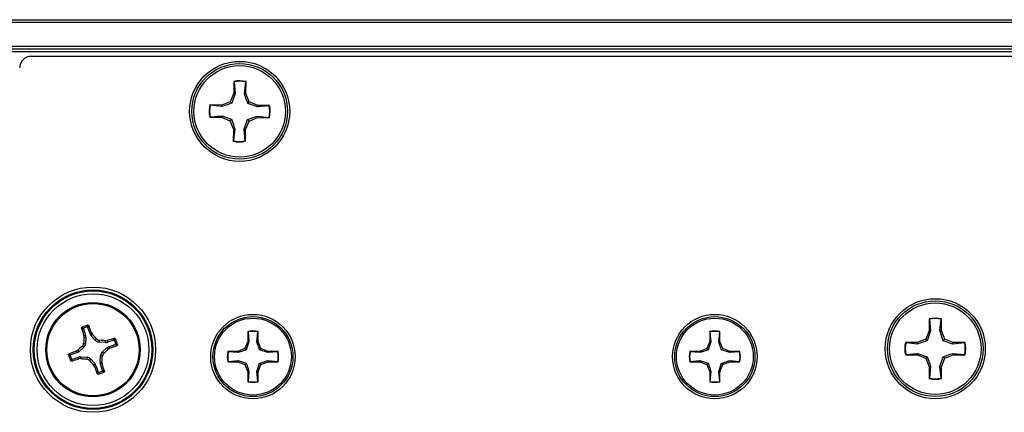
# Paper-space layout 'P3m-LR' of a CAD drawing. Header units: inches. Extents: x 0.3 to 33.8, y 0.2 to 21.7.
# Tile 14 of 59: x 12.349 to 12.685, y 9.709 to 9.843. Entities that reach past the tile are written whole.
import ezdxf

# ---------------------------------------------------------------- set-up
doc = ezdxf.new("R2010")
doc.units = ezdxf.units.IN
doc.header["$MEASUREMENT"] = 0

psp = doc.layouts.new('P3m-LR')

# ---------------------------------------------------------------- linework, layer by layer
at = {"color": 7, "linetype": 'Continuous', "lineweight": 25}
for p, q in [((4.371369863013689, 9.843047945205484), (13.95136986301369, 9.843047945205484)), ((13.95136986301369, 9.842047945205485), (4.371369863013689, 9.842047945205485)), ((4.371369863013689, 9.834047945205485), (13.95136986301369, 9.834047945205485)), ((13.95136986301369, 9.833047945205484), (4.371369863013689, 9.833047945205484)), ((13.95136986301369, 9.832047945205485), (4.371369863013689, 9.832047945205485)), ((13.9449352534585, 9.830547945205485), (12.35280447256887, 9.830547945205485)), ((12.42188064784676, 9.822005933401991), (12.42184455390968, 9.817951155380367)), ((12.4219559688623, 9.821863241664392), (12.42188064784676, 9.822005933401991)), ((12.4219559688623, 9.821863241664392), (12.42232258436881, 9.817851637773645)), ((12.42552466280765, 9.817823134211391), (12.42596263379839, 9.821827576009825)), ((12.42596263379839, 9.821827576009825), (12.42604048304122, 9.821968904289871)), ((12.42600438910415, 9.817914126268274), (12.42604048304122, 9.821968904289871)), ((12.42184455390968, 9.817951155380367), (12.42063141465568, 9.815094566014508)), ((12.42232258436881, 9.817851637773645), (12.42117848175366, 9.814537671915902)), ((12.42232258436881, 9.817851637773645), (12.42184455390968, 9.817951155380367)), ((12.42552466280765, 9.817823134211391), (12.42600438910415, 9.817914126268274)), ((12.42716648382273, 9.815036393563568), (12.42600438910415, 9.817914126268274)), ((12.41775368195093, 9.813932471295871), (12.41369890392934, 9.813968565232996)), ((12.41384023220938, 9.813890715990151), (12.41369890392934, 9.813968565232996)), ((12.4178446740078, 9.813452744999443), (12.41384023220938, 9.813890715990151)), ((12.42063141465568, 9.815094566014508), (12.41775368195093, 9.813932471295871)), ((12.4178446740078, 9.813452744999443), (12.41775368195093, 9.813932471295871)), ((12.42117848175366, 9.814537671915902), (12.42063141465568, 9.815094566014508)), ((12.42660958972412, 9.814489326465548), (12.42716648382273, 9.815036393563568)), ((12.42992355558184, 9.813345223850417), (12.42660958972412, 9.814489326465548)), ((12.43002307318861, 9.813823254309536), (12.42716648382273, 9.815036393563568)), ((12.42992355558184, 9.813345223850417), (12.43002307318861, 9.813823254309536)), ((12.43393515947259, 9.813711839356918), (12.42992355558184, 9.813345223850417)), ((12.43407785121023, 9.813787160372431), (12.43002307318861, 9.813823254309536)), ((12.43393515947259, 9.813711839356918), (12.43407785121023, 9.813787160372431)), ((12.41380456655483, 9.809884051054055), (12.41366187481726, 9.809808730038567)), ((12.41366187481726, 9.809808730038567), (12.41771665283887, 9.80977263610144)), ((12.41380456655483, 9.809884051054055), (12.41781617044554, 9.810250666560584)), ((12.41781617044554, 9.810250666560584), (12.41771665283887, 9.80977263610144)), ((12.41771665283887, 9.80977263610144), (12.42057324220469, 9.80855949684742)), ((12.41781617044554, 9.810250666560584), (12.42113013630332, 9.809106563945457)), ((12.42710831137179, 9.80850132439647), (12.42998604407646, 9.809663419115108)), ((12.42989505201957, 9.810143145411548), (12.42998604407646, 9.809663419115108)), ((12.42989505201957, 9.810143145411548), (12.43389949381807, 9.809705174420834)), ((12.42998604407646, 9.809663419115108), (12.43404082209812, 9.80962732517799)), ((12.43389949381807, 9.809705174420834), (12.43404082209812, 9.80962732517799)), ((12.42113013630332, 9.809106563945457), (12.42057324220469, 9.80855949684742)), ((12.42057324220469, 9.80855949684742), (12.42173533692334, 9.805681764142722)), ((12.42541714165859, 9.805744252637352), (12.42656124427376, 9.80905821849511)), ((12.4258951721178, 9.80564473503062), (12.42710831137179, 9.80850132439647)), ((12.42656124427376, 9.80905821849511), (12.42710831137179, 9.80850132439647)), ((12.42173533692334, 9.805681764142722), (12.42169924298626, 9.801626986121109)), ((12.42221506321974, 9.80577275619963), (12.42173533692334, 9.805681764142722)), ((12.42221506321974, 9.80577275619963), (12.42177709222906, 9.801768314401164)), ((12.42541714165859, 9.805744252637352), (12.4258951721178, 9.80564473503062)), ((12.42578375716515, 9.801732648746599), (12.42541714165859, 9.805744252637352)), ((12.42585907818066, 9.801589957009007), (12.4258951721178, 9.80564473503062)), ((12.42177709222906, 9.801768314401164), (12.42169924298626, 9.801626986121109)), ((12.42578375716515, 9.801732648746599), (12.42585907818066, 9.801589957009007)), ((12.65896007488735, 9.741067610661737), (12.65896007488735, 9.737012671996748)), ((12.6590366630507, 9.740925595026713), (12.65896007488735, 9.741067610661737)), ((12.6590366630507, 9.740925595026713), (12.65943897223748, 9.736917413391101)), ((12.66264117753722, 9.736917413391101), (12.66304348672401, 9.740925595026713)), ((12.66304348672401, 9.740925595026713), (12.66312007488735, 9.741067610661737)), ((12.66312007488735, 9.737012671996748), (12.66312007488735, 9.741067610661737)), ((12.37059987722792, 9.737630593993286), (12.37135221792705, 9.73543448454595)), ((12.37286224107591, 9.735951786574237), (12.37210990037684, 9.738147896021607)), ((12.37286224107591, 9.735951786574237), (12.37338431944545, 9.736255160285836)), ((12.37370342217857, 9.735738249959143), (12.37316734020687, 9.735426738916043)), ((12.37338431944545, 9.736255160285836), (12.37370342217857, 9.735738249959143)), ((12.42665075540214, 9.736742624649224), (12.42665075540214, 9.73333751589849)), ((12.42671506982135, 9.73662336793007), (12.42665075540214, 9.736742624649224)), ((12.42671506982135, 9.73662336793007), (12.42705290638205, 9.733257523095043)), ((12.42974193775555, 9.733257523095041), (12.43007977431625, 9.736623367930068)), ((12.43007977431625, 9.736623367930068), (12.43014408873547, 9.736742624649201)), ((12.43014408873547, 9.733337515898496), (12.43014408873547, 9.736742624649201)), ((12.58413107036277, 9.736742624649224), (12.58413107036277, 9.73333751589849)), ((12.58419538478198, 9.73662336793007), (12.58413107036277, 9.736742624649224)), ((12.58419538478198, 9.73662336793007), (12.58453322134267, 9.733257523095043)), ((12.58722225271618, 9.733257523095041), (12.58756008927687, 9.736623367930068)), ((12.58756008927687, 9.736623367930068), (12.5876244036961, 9.736742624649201)), ((12.5876244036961, 9.733337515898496), (12.5876244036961, 9.736742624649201)), ((12.65896007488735, 9.737012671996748), (12.65777241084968, 9.734145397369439)), ((12.65943897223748, 9.736917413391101), (12.65832441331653, 9.733593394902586)), ((12.65943897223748, 9.736917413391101), (12.65896007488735, 9.737012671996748)), ((12.66264117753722, 9.736917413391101), (12.66312007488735, 9.737012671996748)), ((12.66430773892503, 9.734145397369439), (12.66312007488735, 9.737012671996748)), ((12.37066365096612, 9.732781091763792), (12.37128536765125, 9.732476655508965)), ((12.37075378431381, 9.735353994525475), (12.37135221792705, 9.73543448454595)), ((12.37081868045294, 9.734749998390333), (12.37075378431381, 9.735353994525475)), ((12.37143316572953, 9.734832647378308), (12.37081868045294, 9.734749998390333)), ((12.37143316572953, 9.734832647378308), (12.37128536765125, 9.732476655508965)), ((12.37472876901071, 9.73365629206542), (12.37316734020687, 9.735426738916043)), ((12.37472876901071, 9.73365629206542), (12.37503320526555, 9.734278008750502)), ((12.37610300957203, 9.733754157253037), (12.37579857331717, 9.733132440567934)), ((12.37815456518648, 9.732984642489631), (12.37579857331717, 9.733132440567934)), ((12.3780719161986, 9.733599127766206), (12.37867591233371, 9.733664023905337)), ((12.37815456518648, 9.732984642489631), (12.3780719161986, 9.733599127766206)), ((12.37867591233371, 9.733664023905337), (12.37875640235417, 9.733065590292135)), ((12.3809525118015, 9.73381793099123), (12.37875640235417, 9.733065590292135)), ((12.37927370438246, 9.731555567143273), (12.3814698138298, 9.732307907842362)), ((12.42665075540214, 9.73333751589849), (12.42565342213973, 9.730929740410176)), ((12.42705290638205, 9.733257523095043), (12.42611696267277, 9.730466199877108)), ((12.42705290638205, 9.733257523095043), (12.42665075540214, 9.73333751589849)), ((12.42974193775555, 9.733257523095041), (12.43014408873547, 9.733337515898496)), ((12.43114142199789, 9.730929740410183), (12.43014408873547, 9.733337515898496)), ((12.58413107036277, 9.73333751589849), (12.58313373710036, 9.730929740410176)), ((12.58453322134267, 9.733257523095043), (12.5835972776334, 9.730466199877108)), ((12.58453322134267, 9.733257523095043), (12.58413107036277, 9.73333751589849)), ((12.58722225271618, 9.733257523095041), (12.5876244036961, 9.733337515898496)), ((12.58862173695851, 9.730929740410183), (12.5876244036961, 9.733337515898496)), ((12.65490513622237, 9.732957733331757), (12.65085019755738, 9.732957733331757)), ((12.6509922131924, 9.732881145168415), (12.65085019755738, 9.732957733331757)), ((12.65500039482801, 9.732478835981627), (12.6509922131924, 9.732881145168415)), ((12.65777241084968, 9.734145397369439), (12.65490513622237, 9.732957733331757)), ((12.65500039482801, 9.732478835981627), (12.65490513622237, 9.732957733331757)), ((12.65832441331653, 9.733593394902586), (12.65777241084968, 9.734145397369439)), ((12.66375573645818, 9.733593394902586), (12.66430773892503, 9.734145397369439)), ((12.6670797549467, 9.732478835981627), (12.66375573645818, 9.733593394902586)), ((12.66717501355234, 9.732957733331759), (12.66430773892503, 9.734145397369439)), ((12.6670797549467, 9.732478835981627), (12.66717501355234, 9.732957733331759)), ((12.67108793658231, 9.732881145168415), (12.6670797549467, 9.732478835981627)), ((12.67122995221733, 9.732957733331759), (12.66717501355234, 9.732957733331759)), ((12.67108793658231, 9.732881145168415), (12.67122995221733, 9.732957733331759)), ((12.36846602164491, 9.729540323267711), (12.36626991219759, 9.728787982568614)), ((12.36816264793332, 9.73006240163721), (12.36867955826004, 9.730381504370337)), ((12.36846602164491, 9.729540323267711), (12.36816264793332, 9.73006240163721)), ((12.36867955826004, 9.730381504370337), (12.36899106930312, 9.729845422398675)), ((12.37076151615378, 9.731406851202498), (12.36899106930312, 9.729845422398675)), ((12.37076151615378, 9.731406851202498), (12.37013979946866, 9.731711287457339)), ((12.37697820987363, 9.72968903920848), (12.37874865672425, 9.731250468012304)), ((12.37697820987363, 9.72968903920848), (12.37759992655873, 9.729384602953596)), ((12.37906016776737, 9.730714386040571), (12.37874865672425, 9.731250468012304)), ((12.37957707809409, 9.73103348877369), (12.37906016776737, 9.730714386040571)), ((12.37927370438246, 9.731555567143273), (12.37957707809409, 9.73103348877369)), ((12.42324564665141, 9.72993240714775), (12.41984053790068, 9.729932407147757)), ((12.41995979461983, 9.729868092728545), (12.41984053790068, 9.729932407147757)), ((12.42332563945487, 9.729530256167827), (12.41995979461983, 9.729868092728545)), ((12.42565342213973, 9.730929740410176), (12.42324564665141, 9.72993240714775)), ((12.42332563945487, 9.729530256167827), (12.42324564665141, 9.72993240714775)), ((12.42611696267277, 9.730466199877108), (12.42565342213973, 9.730929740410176)), ((12.4306778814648, 9.730466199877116), (12.43114142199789, 9.730929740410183)), ((12.43346920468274, 9.729530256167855), (12.4306778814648, 9.730466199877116)), ((12.4335491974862, 9.729932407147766), (12.43114142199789, 9.730929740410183)), ((12.43346920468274, 9.729530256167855), (12.4335491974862, 9.729932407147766)), ((12.43683504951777, 9.729868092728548), (12.43346920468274, 9.729530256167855)), ((12.43695430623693, 9.72993240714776), (12.4335491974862, 9.729932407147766)), ((12.43683504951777, 9.729868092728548), (12.43695430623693, 9.72993240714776)), ((12.58072596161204, 9.72993240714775), (12.57732085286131, 9.729932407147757)), ((12.57744010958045, 9.729868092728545), (12.57732085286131, 9.729932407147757)), ((12.5808059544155, 9.729530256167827), (12.57744010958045, 9.729868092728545)), ((12.58313373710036, 9.730929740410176), (12.58072596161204, 9.72993240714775)), ((12.5808059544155, 9.729530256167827), (12.58072596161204, 9.72993240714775)), ((12.5835972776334, 9.730466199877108), (12.58313373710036, 9.730929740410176)), ((12.58815819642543, 9.730466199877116), (12.58862173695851, 9.730929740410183)), ((12.59094951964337, 9.729530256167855), (12.58815819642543, 9.730466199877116)), ((12.59102951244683, 9.729932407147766), (12.58862173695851, 9.730929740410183)), ((12.59094951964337, 9.729530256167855), (12.59102951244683, 9.729932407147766)), ((12.5943153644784, 9.729868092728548), (12.59094951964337, 9.729530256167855)), ((12.59443462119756, 9.72993240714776), (12.59102951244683, 9.729932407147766)), ((12.5943153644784, 9.729868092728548), (12.59443462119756, 9.72993240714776)), ((12.6509922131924, 9.7288743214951), (12.65085019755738, 9.728797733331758)), ((12.65085019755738, 9.728797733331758), (12.65490513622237, 9.728797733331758)), ((12.6509922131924, 9.7288743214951), (12.65500039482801, 9.729276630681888)), ((12.65500039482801, 9.729276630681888), (12.65490513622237, 9.728797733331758)), ((12.65490513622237, 9.728797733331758), (12.65777241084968, 9.727610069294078)), ((12.65500039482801, 9.729276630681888), (12.65832441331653, 9.728162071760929)), ((12.66430773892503, 9.727610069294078), (12.66717501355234, 9.728797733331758)), ((12.6670797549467, 9.729276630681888), (12.66717501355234, 9.728797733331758)), ((12.6670797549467, 9.729276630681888), (12.67108793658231, 9.7288743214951)), ((12.66717501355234, 9.728797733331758), (12.67122995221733, 9.728797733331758)), ((12.67108793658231, 9.7288743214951), (12.67122995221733, 9.728797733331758)), ((12.36678721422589, 9.727277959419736), (12.36898332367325, 9.72803030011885)), ((12.3690638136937, 9.727431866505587), (12.36898332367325, 9.72803030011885)), ((12.3696678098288, 9.727496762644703), (12.3690638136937, 9.727431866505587)), ((12.36958516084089, 9.728111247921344), (12.3696678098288, 9.727496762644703)), ((12.36958516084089, 9.728111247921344), (12.37194115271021, 9.727963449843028)), ((12.37163671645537, 9.72734173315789), (12.37194115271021, 9.727963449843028)), ((12.37301095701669, 9.72743959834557), (12.37270652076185, 9.726817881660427)), ((12.37301095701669, 9.72743959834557), (12.3745723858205, 9.725669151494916)), ((12.37403630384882, 9.7253576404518), (12.3745723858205, 9.725669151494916)), ((12.37630656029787, 9.726263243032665), (12.37645435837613, 9.72861923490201)), ((12.37630656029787, 9.726263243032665), (12.37692104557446, 9.72634589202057)), ((12.37698594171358, 9.72574189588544), (12.37638750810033, 9.725661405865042)), ((12.37713984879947, 9.72346529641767), (12.37638750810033, 9.725661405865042)), ((12.37707607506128, 9.72831479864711), (12.37645435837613, 9.72861923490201)), ((12.37692104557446, 9.72634589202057), (12.37698594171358, 9.72574189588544)), ((12.41995979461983, 9.726503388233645), (12.41984053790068, 9.726439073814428)), ((12.41984053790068, 9.726439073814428), (12.42324564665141, 9.726439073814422)), ((12.41995979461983, 9.726503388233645), (12.42332563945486, 9.726841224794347)), ((12.42332563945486, 9.726841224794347), (12.42324564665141, 9.726439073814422)), ((12.42324564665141, 9.726439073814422), (12.42565342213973, 9.725441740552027)), ((12.42332563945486, 9.726841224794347), (12.42611696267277, 9.72590528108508)), ((12.42611696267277, 9.72590528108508), (12.42565342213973, 9.725441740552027)), ((12.42565342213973, 9.725441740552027), (12.42665075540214, 9.723033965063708)), ((12.42974193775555, 9.72311395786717), (12.4306778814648, 9.725905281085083)), ((12.43014408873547, 9.723033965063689), (12.43114142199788, 9.72544174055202)), ((12.4306778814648, 9.725905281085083), (12.43114142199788, 9.72544174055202)), ((12.43114142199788, 9.72544174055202), (12.4335491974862, 9.72643907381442)), ((12.43346920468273, 9.726841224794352), (12.4335491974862, 9.72643907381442)), ((12.43346920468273, 9.726841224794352), (12.43683504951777, 9.726503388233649)), ((12.4335491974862, 9.72643907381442), (12.43695430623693, 9.72643907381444)), ((12.43683504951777, 9.726503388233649), (12.43695430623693, 9.72643907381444)), ((12.57744010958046, 9.726503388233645), (12.57732085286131, 9.726439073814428)), ((12.57732085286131, 9.726439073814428), (12.58072596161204, 9.726439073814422)), ((12.57744010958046, 9.726503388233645), (12.58080595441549, 9.726841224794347)), ((12.58080595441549, 9.726841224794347), (12.58072596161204, 9.726439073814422)), ((12.58072596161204, 9.726439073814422), (12.58313373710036, 9.725441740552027)), ((12.58080595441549, 9.726841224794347), (12.5835972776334, 9.72590528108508)), ((12.5835972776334, 9.72590528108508), (12.58313373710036, 9.725441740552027)), ((12.58313373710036, 9.725441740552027), (12.58413107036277, 9.723033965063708)), ((12.58722225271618, 9.72311395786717), (12.58815819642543, 9.725905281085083)), ((12.5876244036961, 9.723033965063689), (12.58862173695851, 9.72544174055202)), ((12.58815819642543, 9.725905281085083), (12.58862173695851, 9.72544174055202)), ((12.58862173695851, 9.72544174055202), (12.59102951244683, 9.72643907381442)), ((12.59094951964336, 9.726841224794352), (12.59102951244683, 9.72643907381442)), ((12.59094951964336, 9.726841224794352), (12.5943153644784, 9.726503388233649)), ((12.59102951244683, 9.72643907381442), (12.59443462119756, 9.72643907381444)), ((12.5943153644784, 9.726503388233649), (12.59443462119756, 9.72643907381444)), ((12.65832441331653, 9.728162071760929), (12.65777241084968, 9.727610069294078)), ((12.65777241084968, 9.727610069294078), (12.65896007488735, 9.724742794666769)), ((12.66264117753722, 9.724838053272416), (12.66375573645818, 9.728162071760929)), ((12.66312007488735, 9.724742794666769), (12.66430773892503, 9.727610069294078)), ((12.66375573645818, 9.728162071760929), (12.66430773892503, 9.727610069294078)), ((12.37435540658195, 9.724840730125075), (12.37403630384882, 9.7253576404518)), ((12.37487748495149, 9.72514410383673), (12.37435540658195, 9.724840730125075)), ((12.37487748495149, 9.72514410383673), (12.37562982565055, 9.722947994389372)), ((12.42705290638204, 9.723113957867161), (12.42665075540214, 9.723033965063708)), ((12.42665075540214, 9.723033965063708), (12.42665075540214, 9.719628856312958)), ((12.42705290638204, 9.723113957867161), (12.42671506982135, 9.71974811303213)), ((12.42974193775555, 9.72311395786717), (12.43014408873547, 9.723033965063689)), ((12.43007977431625, 9.71974811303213), (12.42974193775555, 9.72311395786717)), ((12.43014408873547, 9.71962885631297), (12.43014408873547, 9.723033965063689)), ((12.58453322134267, 9.723113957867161), (12.58413107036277, 9.723033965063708)), ((12.58413107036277, 9.723033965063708), (12.58413107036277, 9.719628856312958)), ((12.58453322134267, 9.723113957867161), (12.58419538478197, 9.71974811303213)), ((12.58722225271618, 9.72311395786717), (12.5876244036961, 9.723033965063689)), ((12.58756008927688, 9.71974811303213), (12.58722225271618, 9.72311395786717)), ((12.5876244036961, 9.71962885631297), (12.5876244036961, 9.723033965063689)), ((12.65943897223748, 9.724838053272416), (12.65896007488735, 9.724742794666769)), ((12.65896007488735, 9.724742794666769), (12.65896007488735, 9.72068785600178)), ((12.65943897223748, 9.724838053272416), (12.6590366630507, 9.720829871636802)), ((12.66264117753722, 9.724838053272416), (12.66312007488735, 9.724742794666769)), ((12.66304348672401, 9.720829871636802), (12.66264117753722, 9.724838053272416)), ((12.66312007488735, 9.72068785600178), (12.66312007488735, 9.724742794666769)), ((12.42671506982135, 9.71974811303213), (12.42665075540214, 9.719628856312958)), ((12.43007977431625, 9.71974811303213), (12.43014408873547, 9.71962885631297)), ((12.58419538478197, 9.71974811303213), (12.58413107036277, 9.719628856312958)), ((12.58756008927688, 9.71974811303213), (12.5876244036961, 9.71962885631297)), ((12.6590366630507, 9.720829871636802), (12.65896007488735, 9.72068785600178)), ((12.66304348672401, 9.720829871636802), (12.66312007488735, 9.72068785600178))]:
    psp.add_line(p, q, dxfattribs=at)
for centre, radius in [((12.42386986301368, 9.811797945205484), 0.01704854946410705), ((12.42386986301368, 9.811797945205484), 0.01630572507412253), ((12.42386986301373, 9.811797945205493), 0.01560000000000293), ((12.37386986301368, 9.730547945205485), 0.02135206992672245), ((12.37386986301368, 9.730547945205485), 0.02036841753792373), ((12.37386986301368, 9.730547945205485), 0.02003317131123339), ((12.37386986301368, 9.730547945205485), 0.0190495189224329), ((12.37386986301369, 9.7305479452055), 0.01610000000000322), ((12.37386986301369, 9.730547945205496), 0.01575289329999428), ((12.6610400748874, 9.730877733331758), 0.01704854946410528), ((12.6610400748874, 9.730877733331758), 0.01630572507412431), ((12.66104007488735, 9.730877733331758), 0.01560000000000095), ((12.42839742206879, 9.728185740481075), 0.01439854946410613), ((12.58587773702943, 9.728185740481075), 0.01439854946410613), ((12.42839742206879, 9.728185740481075), 0.01365572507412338), ((12.42839742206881, 9.7281857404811), 0.01310000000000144), ((12.58587773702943, 9.728185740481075), 0.01365572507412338), ((12.58587773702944, 9.7281857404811), 0.01310000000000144)]:
    psp.add_circle(centre, radius, dxfattribs=at)
for centre, radius, start, end in [((12.42386986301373, 9.811797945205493), 0.01040000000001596, 77.95303138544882, 101.0269494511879), ((12.42386986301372, 9.811797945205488), 0.01024564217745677, 78.21383975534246, 100.7661410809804), ((12.42386986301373, 9.811797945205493), 0.01040000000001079, 167.9530313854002, 191.0269494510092), ((12.42386986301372, 9.811797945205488), 0.01024564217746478, 168.2138397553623, 190.7661410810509), ((12.42386986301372, 9.811797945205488), 0.01024564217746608, 348.2138397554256, 10.76614108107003), ((12.42386986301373, 9.811797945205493), 0.01040000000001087, 347.953031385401, 11.02694945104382), ((12.42386986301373, 9.811797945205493), 0.0103999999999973, 257.9530313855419, 281.0269494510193), ((12.42386986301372, 9.811797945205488), 0.0102456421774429, 258.2138397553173, 280.7661410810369), ((12.3738698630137, 9.73054794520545), 0.008495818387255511, 101.6349013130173, 116.1858518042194), ((12.66104007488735, 9.73087773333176), 0.01040000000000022, 78.46304096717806, 101.5369590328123), ((12.66104007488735, 9.730877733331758), 0.01024564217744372, 78.72384933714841, 101.2761506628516), ((12.52278596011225, 9.782407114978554), 0.1591470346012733, 196.2431708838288, 197.1970081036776), ((12.37386986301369, 9.730547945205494), 0.008014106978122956, 104.7488169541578, 113.0719361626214), ((12.22443643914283, 9.68019887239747), 0.1591470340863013, 20.62374501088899, 21.57758223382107), ((12.23744628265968, 9.61031872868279), 0.1851919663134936, 42.01734930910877, 42.62838950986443), ((12.42839742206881, 9.7281857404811), 0.008733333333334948, 78.46304096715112, 101.5369590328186), ((12.42839742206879, 9.728185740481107), 0.008603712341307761, 78.72384933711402, 101.2761506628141), ((12.58587773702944, 9.7281857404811), 0.008733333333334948, 78.46304096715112, 101.5369590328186), ((12.58587773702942, 9.728185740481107), 0.008603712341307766, 78.72384933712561, 101.2761506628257), ((12.55535908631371, 9.719228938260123), 0.185191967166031, 175.1923636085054, 175.8034038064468), ((12.36255085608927, 9.549058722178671), 0.1851919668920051, 85.19236360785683, 85.80340380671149), ((12.42572903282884, 9.581631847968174), 0.1591470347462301, 106.2431708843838, 107.1970081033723), ((12.37386986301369, 9.730547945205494), 0.008014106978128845, 14.74881695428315, 23.0719361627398), ((12.3738698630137, 9.73054794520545), 0.008495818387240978, 11.6349013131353, 26.18585180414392), ((12.66104007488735, 9.730877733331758), 0.01039999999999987, 168.4630409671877, 191.5369590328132), ((12.66104007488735, 9.730877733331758), 0.01024564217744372, 168.7238493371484, 191.2761506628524), ((12.66104007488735, 9.730877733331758), 0.01024564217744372, 348.7238493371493, 11.27615066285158), ((12.66104007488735, 9.730877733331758), 0.01040000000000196, 348.4630409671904, 11.53695903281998), ((12.3738698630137, 9.73054794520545), 0.008495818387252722, 191.6349013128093, 206.1858518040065), ((12.4242189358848, 9.581114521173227), 0.1591470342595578, 110.6237450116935, 111.577582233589), ((12.4940990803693, 9.594124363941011), 0.1851919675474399, 132.017349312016, 132.628389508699), ((12.25364064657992, 9.866971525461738), 0.1851919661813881, 312.0173493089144, 312.6283895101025), ((12.32352078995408, 9.87998136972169), 0.1591470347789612, 290.6237450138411, 291.5775822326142), ((12.42839742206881, 9.7281857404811), 0.008733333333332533, 168.4630409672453, 191.5369590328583), ((12.42839742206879, 9.728185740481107), 0.00860371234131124, 168.7238493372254, 191.2761506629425), ((12.42839742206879, 9.728185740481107), 0.008603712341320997, 348.7238493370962, 11.27615066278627), ((12.42839742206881, 9.7281857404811), 0.008733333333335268, 348.4630409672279, 11.53695903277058), ((12.58587773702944, 9.7281857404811), 0.008733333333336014, 168.46304096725, 191.5369590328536), ((12.58587773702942, 9.728185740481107), 0.008603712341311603, 168.7238493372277, 191.2761506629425), ((12.58587773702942, 9.728185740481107), 0.008603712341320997, 348.7238493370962, 11.27615066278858), ((12.58587773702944, 9.7281857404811), 0.008733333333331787, 348.4630409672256, 11.53695903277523), ((12.37386986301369, 9.730547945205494), 0.008014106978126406, 194.7488169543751, 203.0719361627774), ((12.32201069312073, 9.879464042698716), 0.1591470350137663, 286.2431708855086, 287.1970081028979), ((12.38518887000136, 9.912037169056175), 0.1851919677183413, 265.1923636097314, 265.8034038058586), ((12.51029344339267, 9.850777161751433), 0.18519196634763, 222.0173493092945, 222.6283895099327), ((12.19238063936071, 9.741866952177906), 0.1851919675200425, 355.1923636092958, 355.803403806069), ((12.22495376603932, 9.678688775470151), 0.1591470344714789, 16.24317088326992, 17.19700810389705), ((12.52330328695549, 9.780897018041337), 0.1591470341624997, 200.6237450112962, 201.5775822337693), ((12.3738698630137, 9.73054794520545), 0.00849581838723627, 281.6349013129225, 296.1858518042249), ((12.37386986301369, 9.730547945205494), 0.008014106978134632, 284.7488169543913, 293.0719361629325), ((12.42839742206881, 9.7281857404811), 0.008733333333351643, 258.4630409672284, 281.5369590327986), ((12.42839742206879, 9.728185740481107), 0.008603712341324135, 258.7238493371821, 281.2761506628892), ((12.58587773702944, 9.7281857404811), 0.008733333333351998, 258.463040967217, 281.5369590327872), ((12.58587773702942, 9.728185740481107), 0.008603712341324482, 258.7238493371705, 281.2761506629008), ((12.66104007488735, 9.730877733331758), 0.01040000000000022, 258.4630409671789, 281.5369590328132), ((12.66104007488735, 9.730877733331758), 0.01024564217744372, 258.7238493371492, 281.2761506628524)]:
    psp.add_arc(centre, radius, start, end, dxfattribs=at)
for centre, major_axis, ratio, start_param, end_param in [((12.3528092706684, 9.826608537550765), (0.00278727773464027, -0.002787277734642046), 0.9987827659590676, 2.356803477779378, 3.926381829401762), ((12.37434974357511, 9.736464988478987), (0.001360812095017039, 0.0007907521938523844), 0.9943069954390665, 2.946332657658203, 3.336852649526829), ((12.36971536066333, 9.732582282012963), (-0.001414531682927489, 0.0006926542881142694), 0.9935910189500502, 2.75116161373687, 3.53202369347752), ((12.36986249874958, 9.73492775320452), (-0.001559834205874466, -0.0002097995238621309), 0.9943069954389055, 2.946332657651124, 3.336852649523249), ((12.37590419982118, 9.734702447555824), (0.0006926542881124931, 0.001414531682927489), 0.9935910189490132, 2.751161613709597, 3.532023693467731), ((12.37824967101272, 9.734555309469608), (-0.0002097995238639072, 0.001559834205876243), 0.9943069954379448, 2.946332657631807, 3.336852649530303), ((12.36795281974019, 9.731027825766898), (-0.0007907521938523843, 0.001360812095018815), 0.994306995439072, 2.946332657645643, 3.336852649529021), ((12.37802436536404, 9.728513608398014), (0.001414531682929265, -0.0006926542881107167), 0.9935910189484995, 2.751161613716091, 3.532023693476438), ((12.3797869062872, 9.730068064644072), (0.0007907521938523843, -0.001360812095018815), 0.994306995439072, 2.946332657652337, 3.336852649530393), ((12.36949005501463, 9.72654058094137), (0.0002097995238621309, -0.001559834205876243), 0.9943069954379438, 2.946332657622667, 3.336852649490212), ((12.37183552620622, 9.726393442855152), (-0.0006926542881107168, -0.001414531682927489), 0.9935910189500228, 2.7511616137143, 3.532023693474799), ((12.37338998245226, 9.724630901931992), (-0.001360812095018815, -0.000790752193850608), 0.9943069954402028, 2.94633265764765, 3.336852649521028), ((12.37787722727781, 9.726168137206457), (0.001559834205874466, 0.0002097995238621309), 0.994306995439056, 2.946332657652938, 3.336852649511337)]:
    psp.add_ellipse(centre, major_axis=major_axis, ratio=ratio, start_param=start_param, end_param=end_param, dxfattribs=at)
for points, knots in [([(12.42660958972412, 9.814489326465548), (12.42632934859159, 9.815320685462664), (12.42593215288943, 9.816499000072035), (12.42561735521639, 9.817521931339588), (12.42552466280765, 9.817823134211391)], [0, 0, 0, 0, 0.705549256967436, 1, 1, 1, 1]), ([(12.42117848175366, 9.814537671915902), (12.42034712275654, 9.81425743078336), (12.41916880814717, 9.813860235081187), (12.41814587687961, 9.813545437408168), (12.4178446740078, 9.813452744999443)], [0, 0, 0, 0, 0.7055492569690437, 1, 1, 1, 1]), ([(12.42656124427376, 9.80905821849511), (12.42739260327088, 9.809338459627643), (12.42857091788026, 9.809735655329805), (12.42959384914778, 9.810050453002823), (12.42989505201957, 9.810143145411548)], [0, 0, 0, 0, 0.7055492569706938, 1, 1, 1, 1]), ([(12.42113013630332, 9.809106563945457), (12.42141037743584, 9.80827520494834), (12.42180757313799, 9.807096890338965), (12.42212237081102, 9.806073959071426), (12.42221506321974, 9.80577275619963)], [0, 0, 0, 0, 0.7055492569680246, 1, 1, 1, 1]), ([(12.37182961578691, 9.738297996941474), (12.37188412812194, 9.738395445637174), (12.37199225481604, 9.73858873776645), (12.37210203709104, 9.738776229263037), (12.37215647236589, 9.738869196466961)], [0, 0, 0, 0, 0.5041524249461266, 1, 1, 1, 1]), ([(12.37215647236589, 9.738869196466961), (12.37218254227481, 9.738872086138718), (12.372234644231, 9.738877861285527), (12.37231084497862, 9.738855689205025), (12.3723763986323, 9.7388128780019), (12.37241388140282, 9.738765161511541), (12.37242737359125, 9.738734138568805), (12.37243052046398, 9.738726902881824)], [0, 0, 0, 0, 0.2243701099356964, 0.4484143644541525, 0.6809026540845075, 0.9255748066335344, 1, 1, 1, 1]), ([(12.36999156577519, 9.737891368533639), (12.3699867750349, 9.737918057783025), (12.3699771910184, 9.737971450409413), (12.36999999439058, 9.738053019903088), (12.37004720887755, 9.738125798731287), (12.37009630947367, 9.738156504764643), (12.37012079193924, 9.738171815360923)], [0, 0, 0, 0, 0.2526917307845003, 0.505517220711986, 0.7534417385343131, 1, 1, 1, 1]), ([(12.37059987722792, 9.737630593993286), (12.3704990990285, 9.737675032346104), (12.3702953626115, 9.737764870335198), (12.37009355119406, 9.737848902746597), (12.36999156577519, 9.737891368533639)], [0, 0, 0, 0, 0.4946499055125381, 1, 1, 1, 1]), ([(12.37012079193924, 9.738171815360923), (12.37022079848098, 9.73813175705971), (12.37042248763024, 9.738050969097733), (12.37062642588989, 9.737964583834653), (12.37072924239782, 9.737921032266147)], [0, 0, 0, 0, 0.4958449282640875, 1, 1, 1, 1]), ([(12.37072924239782, 9.737921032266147), (12.3707060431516, 9.737908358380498), (12.37065963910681, 9.737883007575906), (12.37061099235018, 9.737818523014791), (12.37058571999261, 9.737743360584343), (12.37058599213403, 9.737677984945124), (12.37059659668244, 9.737641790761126), (12.37059987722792, 9.737630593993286)], [0, 0, 0, 0, 0.2255496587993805, 0.4511532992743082, 0.675581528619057, 0.8996402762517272, 1, 1, 1, 1]), ([(12.37210990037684, 9.738147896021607), (12.37209894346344, 9.738171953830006), (12.37207702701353, 9.738220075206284), (12.37201624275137, 9.738273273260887), (12.37194311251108, 9.738303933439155), (12.37187788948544, 9.738308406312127), (12.37184102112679, 9.738300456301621), (12.37182961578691, 9.738297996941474)], [0, 0, 0, 0, 0.2255496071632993, 0.4511532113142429, 0.6755811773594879, 0.8996400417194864, 1, 1, 1, 1]), ([(12.37243052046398, 9.738726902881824), (12.37237599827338, 9.738630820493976), (12.37226810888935, 9.738440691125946), (12.37216225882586, 9.738244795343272), (12.37210990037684, 9.738147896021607)], [0, 0, 0, 0, 0.5053526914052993, 1, 1, 1, 1]), ([(12.66375573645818, 9.733593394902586), (12.66346810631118, 9.734422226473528), (12.66306043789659, 9.735596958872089), (12.66273654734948, 9.736617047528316), (12.66264117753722, 9.736917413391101)], [0, 0, 0, 0, 0.7055492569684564, 1, 1, 1, 1]), ([(12.37013979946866, 9.731711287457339), (12.37025749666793, 9.731839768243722), (12.37049289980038, 9.73209673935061), (12.37063211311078, 9.732492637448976), (12.37065725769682, 9.732722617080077), (12.37066365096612, 9.732781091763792)], [0, 0, 0, 0, 0.4271587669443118, 0.8543492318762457, 1, 1, 1, 1]), ([(12.37503320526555, 9.734278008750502), (12.37516168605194, 9.734160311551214), (12.37541865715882, 9.733924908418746), (12.37581455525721, 9.733785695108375), (12.37604453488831, 9.733760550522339), (12.37610300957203, 9.733754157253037)], [0, 0, 0, 0, 0.4271587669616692, 0.8543492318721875, 0.9999999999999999, 0.9999999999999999, 0.9999999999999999, 0.9999999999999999]), ([(12.3809525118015, 9.73381793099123), (12.38099694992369, 9.73391870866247), (12.38108678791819, 9.734122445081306), (12.38117082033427, 9.734324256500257), (12.3812132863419, 9.734426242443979)], [0, 0, 0, 0, 0.4946473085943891, 1, 1, 1, 1]), ([(12.38124295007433, 9.733688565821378), (12.3812302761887, 9.733711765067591), (12.38120492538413, 9.733758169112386), (12.38114044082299, 9.733806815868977), (12.38106527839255, 9.733832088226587), (12.38099990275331, 9.733831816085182), (12.38096370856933, 9.733821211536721), (12.3809525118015, 9.73381793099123)], [0, 0, 0, 0, 0.2255496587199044, 0.4511532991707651, 0.6755815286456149, 0.8996402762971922, 1, 1, 1, 1]), ([(12.3812132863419, 9.734426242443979), (12.38123997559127, 9.734431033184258), (12.38129336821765, 9.734440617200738), (12.38137493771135, 9.734417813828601), (12.38144771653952, 9.734370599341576), (12.38147842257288, 9.734321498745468), (12.38149373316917, 9.7342970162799)], [0, 0, 0, 0, 0.2526917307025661, 0.5055172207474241, 0.7534417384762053, 1, 1, 1, 1]), ([(12.38149373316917, 9.7342970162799), (12.38145367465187, 9.734197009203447), (12.38137288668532, 9.733995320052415), (12.38128650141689, 9.733791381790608), (12.38124295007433, 9.733688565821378)], [0, 0, 0, 0, 0.4958475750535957, 1, 1, 1, 1]), ([(12.3814698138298, 9.732307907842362), (12.3814938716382, 9.732318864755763), (12.38154199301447, 9.732340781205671), (12.38159519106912, 9.732401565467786), (12.38162585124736, 9.732474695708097), (12.38163032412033, 9.732539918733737), (12.38162237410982, 9.732576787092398), (12.38161991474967, 9.732588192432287)], [0, 0, 0, 0, 0.2255496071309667, 0.4511532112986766, 0.6755811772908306, 0.8996400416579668, 1, 1, 1, 1]), ([(12.38204882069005, 9.731987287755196), (12.38195273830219, 9.73204180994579), (12.38176260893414, 9.732149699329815), (12.38156671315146, 9.732255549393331), (12.3814698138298, 9.732307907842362)], [0, 0, 0, 0, 0.5053526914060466, 1, 1, 1, 1]), ([(12.38161991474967, 9.732588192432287), (12.38171736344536, 9.732533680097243), (12.38191065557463, 9.732425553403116), (12.38209814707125, 9.73231577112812), (12.3821911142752, 9.732261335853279)], [0, 0, 0, 0, 0.5041524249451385, 1, 1, 1, 1]), ([(12.3821911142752, 9.732261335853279), (12.38219400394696, 9.732235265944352), (12.38219977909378, 9.732183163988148), (12.38217760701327, 9.73210696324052), (12.38213479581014, 9.73204140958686), (12.38208707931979, 9.732003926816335), (12.38205605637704, 9.731990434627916), (12.38204882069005, 9.731987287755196)], [0, 0, 0, 0, 0.2243701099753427, 0.4484143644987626, 0.6809026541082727, 0.9255748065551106, 1, 1, 1, 1]), ([(12.4306778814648, 9.730466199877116), (12.43043634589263, 9.731162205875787), (12.43009400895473, 9.732148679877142), (12.42982202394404, 9.733005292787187), (12.42974193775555, 9.733257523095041)], [0, 0, 0, 0, 0.7055492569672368, 1, 1, 1, 1]), ([(12.58815819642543, 9.730466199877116), (12.58791666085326, 9.731162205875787), (12.58757432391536, 9.732148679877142), (12.58730233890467, 9.733005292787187), (12.58722225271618, 9.733257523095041)], [0, 0, 0, 0, 0.7055492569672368, 1, 1, 1, 1]), ([(12.65832441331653, 9.733593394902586), (12.65749558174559, 9.733305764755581), (12.65632084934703, 9.732898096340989), (12.6553007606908, 9.732574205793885), (12.65500039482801, 9.732478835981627)], [0, 0, 0, 0, 0.7055492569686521, 1, 1, 1, 1]), ([(12.36554861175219, 9.728834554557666), (12.36554572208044, 9.72886062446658), (12.36553994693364, 9.728912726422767), (12.36556211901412, 9.728988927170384), (12.36560493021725, 9.729054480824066), (12.36565264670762, 9.72909196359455), (12.36568366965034, 9.729105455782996), (12.36569090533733, 9.729108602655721)], [0, 0, 0, 0, 0.2243701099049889, 0.4484143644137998, 0.6809026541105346, 0.9255748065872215, 1, 1, 1, 1]), ([(12.36611981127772, 9.728507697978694), (12.36602236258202, 9.728562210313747), (12.36582907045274, 9.728670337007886), (12.36564157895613, 9.728780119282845), (12.36554861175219, 9.728834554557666)], [0, 0, 0, 0, 0.5041524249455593, 1, 1, 1, 1]), ([(12.36569090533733, 9.729108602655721), (12.36578698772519, 9.72905408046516), (12.36597711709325, 9.728946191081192), (12.36617301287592, 9.728840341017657), (12.36626991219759, 9.728787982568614)], [0, 0, 0, 0, 0.5053526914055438, 1, 1, 1, 1]), ([(12.37759992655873, 9.729384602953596), (12.37748222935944, 9.729256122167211), (12.37724682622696, 9.72899915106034), (12.3771076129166, 9.72860325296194), (12.37708246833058, 9.728373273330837), (12.37707607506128, 9.72831479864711)], [0, 0, 0, 0, 0.4271587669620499, 0.854349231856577, 1, 1, 1, 1]), ([(12.42611696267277, 9.730466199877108), (12.42542095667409, 9.730224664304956), (12.42443448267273, 9.72988232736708), (12.42357786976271, 9.729610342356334), (12.42332563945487, 9.729530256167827)], [0, 0, 0, 0, 0.7055492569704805, 1, 1, 1, 1]), ([(12.5835972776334, 9.730466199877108), (12.58290127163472, 9.730224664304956), (12.58191479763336, 9.72988232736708), (12.58105818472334, 9.729610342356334), (12.5808059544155, 9.729530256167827)], [0, 0, 0, 0, 0.7055492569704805, 1, 1, 1, 1]), ([(12.66375573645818, 9.728162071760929), (12.66458456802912, 9.728449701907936), (12.66575930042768, 9.728857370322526), (12.66677938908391, 9.729181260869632), (12.6670797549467, 9.729276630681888)], [0, 0, 0, 0, 0.705549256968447, 1, 1, 1, 1]), ([(12.36626991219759, 9.728787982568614), (12.36624585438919, 9.728777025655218), (12.36619773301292, 9.728755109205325), (12.36614453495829, 9.728694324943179), (12.36611387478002, 9.728621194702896), (12.36610940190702, 9.728555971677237), (12.36611735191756, 9.728519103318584), (12.36611981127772, 9.728507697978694)], [0, 0, 0, 0, 0.2255496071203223, 0.4511532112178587, 0.6755811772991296, 0.8996400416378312, 1, 1, 1, 1]), ([(12.3662459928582, 9.726798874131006), (12.36628605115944, 9.72689888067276), (12.36636683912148, 9.727100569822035), (12.36645322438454, 9.727304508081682), (12.36649677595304, 9.727407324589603)], [0, 0, 0, 0, 0.4958449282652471, 1, 1, 1, 1]), ([(12.36652643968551, 9.726669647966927), (12.36649975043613, 9.726664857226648), (12.36644635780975, 9.726655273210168), (12.36636478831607, 9.726678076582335), (12.36629200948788, 9.72672529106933), (12.3662613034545, 9.726774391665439), (12.3662459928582, 9.726798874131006)], [0, 0, 0, 0, 0.2526917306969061, 0.505517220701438, 0.7534417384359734, 1, 1, 1, 1]), ([(12.36649677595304, 9.727407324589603), (12.36650944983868, 9.727384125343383), (12.36653480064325, 9.727337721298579), (12.36659928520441, 9.727289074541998), (12.36667444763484, 9.727263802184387), (12.36673982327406, 9.72726407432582), (12.36677601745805, 9.727274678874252), (12.36678721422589, 9.727277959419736)], [0, 0, 0, 0, 0.2255496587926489, 0.4511532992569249, 0.675581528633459, 0.8996402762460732, 1, 1, 1, 1]), ([(12.36678721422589, 9.727277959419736), (12.36674277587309, 9.727177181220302), (12.36665293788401, 9.726973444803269), (12.36656890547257, 9.726771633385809), (12.36652643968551, 9.726669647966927)], [0, 0, 0, 0, 0.4946499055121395, 0.9999999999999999, 0.9999999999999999, 0.9999999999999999, 0.9999999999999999]), ([(12.37270652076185, 9.726817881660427), (12.37257803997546, 9.726935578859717), (12.37232106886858, 9.7271709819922), (12.37192517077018, 9.727310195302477), (12.37169519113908, 9.727335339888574), (12.37163671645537, 9.72734173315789)], [0, 0, 0, 0, 0.4271587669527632, 0.8543492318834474, 0.9999999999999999, 0.9999999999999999, 0.9999999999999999, 0.9999999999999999]), ([(12.42611696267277, 9.72590528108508), (12.42635849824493, 9.725209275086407), (12.42670083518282, 9.724222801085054), (12.42697282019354, 9.723366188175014), (12.42705290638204, 9.723113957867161)], [0, 0, 0, 0, 0.7055492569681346, 0.9999999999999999, 0.9999999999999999, 0.9999999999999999, 0.9999999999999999]), ([(12.4306778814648, 9.725905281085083), (12.43137388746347, 9.726146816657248), (12.43236036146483, 9.726489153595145), (12.43321697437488, 9.726761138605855), (12.43346920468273, 9.726841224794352)], [0, 0, 0, 0, 0.7055492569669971, 0.9999999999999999, 0.9999999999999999, 0.9999999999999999, 0.9999999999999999]), ([(12.5835972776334, 9.72590528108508), (12.58383881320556, 9.725209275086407), (12.58418115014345, 9.724222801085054), (12.58445313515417, 9.723366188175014), (12.58453322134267, 9.723113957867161)], [0, 0, 0, 0, 0.7055492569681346, 0.9999999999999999, 0.9999999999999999, 0.9999999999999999, 0.9999999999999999]), ([(12.58815819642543, 9.725905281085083), (12.5888542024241, 9.726146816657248), (12.58984067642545, 9.726489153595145), (12.5906972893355, 9.726761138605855), (12.59094951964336, 9.726841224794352)], [0, 0, 0, 0, 0.7055492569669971, 0.9999999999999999, 0.9999999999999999, 0.9999999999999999, 0.9999999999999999]), ([(12.65832441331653, 9.728162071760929), (12.65861204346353, 9.727333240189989), (12.65901971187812, 9.726158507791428), (12.65934360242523, 9.7251384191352), (12.65943897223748, 9.724838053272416)], [0, 0, 0, 0, 0.7055492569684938, 0.9999999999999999, 0.9999999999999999, 0.9999999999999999, 0.9999999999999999]), ([(12.37530920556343, 9.722368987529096), (12.37536372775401, 9.722465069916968), (12.37547161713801, 9.722655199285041), (12.37557746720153, 9.72285109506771), (12.37562982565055, 9.722947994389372)], [0, 0, 0, 0, 0.5053526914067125, 0.9999999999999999, 0.9999999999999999, 0.9999999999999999, 0.9999999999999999]), ([(12.3755832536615, 9.722226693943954), (12.37555718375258, 9.722223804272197), (12.37550508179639, 9.72221802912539), (12.37542888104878, 9.722240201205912), (12.37536332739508, 9.722283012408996), (12.37532584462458, 9.722330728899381), (12.37531235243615, 9.722361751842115), (12.37530920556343, 9.722368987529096)], [0, 0, 0, 0, 0.2243701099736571, 0.4484143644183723, 0.6809026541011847, 0.9255748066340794, 1, 1, 1, 1]), ([(12.3759101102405, 9.722797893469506), (12.37585559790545, 9.722700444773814), (12.37574747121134, 9.722507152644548), (12.37563768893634, 9.722319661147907), (12.3755832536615, 9.722226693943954)], [0, 0, 0, 0, 0.5041524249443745, 1, 1, 1, 1]), ([(12.37562982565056, 9.722947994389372), (12.37564078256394, 9.722923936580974), (12.37566269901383, 9.722875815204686), (12.37572348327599, 9.722822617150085), (12.37579661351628, 9.722791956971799), (12.37586183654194, 9.722787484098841), (12.3758987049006, 9.722795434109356), (12.3759101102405, 9.722797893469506)], [0, 0, 0, 0, 0.2255496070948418, 0.4511532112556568, 0.6755811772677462, 0.8996400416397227, 1, 1, 1, 1]), ([(12.3770104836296, 9.723174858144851), (12.3770336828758, 9.723187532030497), (12.37708008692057, 9.723212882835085), (12.3771287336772, 9.723277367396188), (12.37715400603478, 9.72335252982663), (12.37715373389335, 9.723417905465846), (12.37714312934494, 9.723454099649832), (12.37713984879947, 9.72346529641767)], [0, 0, 0, 0, 0.2255496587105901, 0.4511532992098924, 0.6755815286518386, 0.8996402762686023, 1, 1, 1, 1]), ([(12.37761893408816, 9.722924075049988), (12.37751892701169, 9.722964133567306), (12.37731723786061, 9.723044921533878), (12.37711329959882, 9.7231313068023), (12.3770104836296, 9.723174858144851)], [0, 0, 0, 0, 0.4958475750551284, 1, 1, 1, 1]), ([(12.37713984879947, 9.72346529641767), (12.37724062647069, 9.723420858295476), (12.37744436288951, 9.723331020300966), (12.37764617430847, 9.723246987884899), (12.3777481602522, 9.723204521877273)], [0, 0, 0, 0, 0.4946473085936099, 1, 1, 1, 1]), ([(12.3777481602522, 9.723204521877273), (12.37775295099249, 9.723177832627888), (12.37776253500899, 9.723124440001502), (12.37773973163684, 9.723042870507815), (12.37769251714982, 9.722970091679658), (12.37764341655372, 9.722939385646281), (12.37761893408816, 9.722924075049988)], [0, 0, 0, 0, 0.2526917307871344, 0.5055172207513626, 0.7534417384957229, 0.9999999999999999, 0.9999999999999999, 0.9999999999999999, 0.9999999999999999])]:
    psp.add_open_spline(points, degree=3, knots=knots, dxfattribs=at)

doc.saveas('drawing.dxf')
